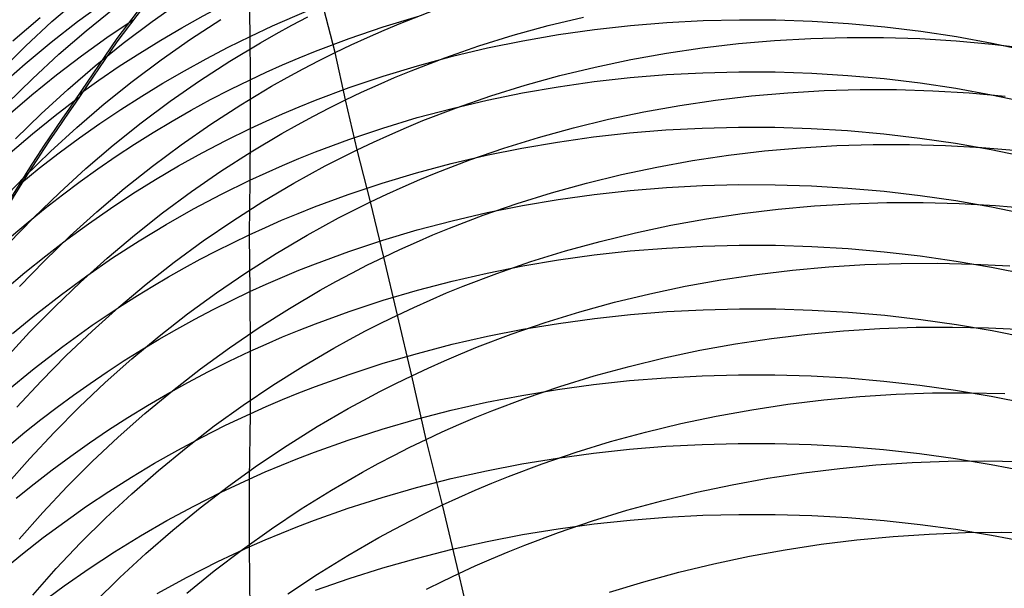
# Model space of a CAD drawing. Extents: x -383 to 1849, y -1185 to -529.
# Tile 185 of 256: x -376 to -363, y -926 to -918. Entities that reach past the tile are written whole.
import ezdxf

# ---------------------------------------------------------------- set-up
doc = ezdxf.new("R2010")
doc.units = 0
doc.layers.add('PREDEFINITO', color=7, linetype='CONTINUOUS')

msp = doc.modelspace()

# ---------------------------------------------------------------- linework, layer by layer
at = {"layer": 'PREDEFINITO'}
for p, q in [((-374.047, -917.692, 601.082), (-374.637, -918.477, 602.474)), ((-374.047, -917.736, 601.082), (-374.637, -918.52, 602.474)), ((-375.515, -918.248, 554.332), (-375.147, -917.929, 554.286)), ((-372.849, -917.833, 604.134), (-372.838, -918.411, 606.06)), ((-375.168, -918.248, 599.898), (-374.801, -917.98, 599.967)), ((-375.052, -918.372, 552.319), (-374.673, -918.066, 552.271)), ((-374.162, -918.247, 550.261), (-373.764, -917.968, 550.216)), ((-371.688, -918.666, 544.193), (-371.84, -918.074, 546.141)), ((-376.043, -918.509, 597.8), (-375.675, -918.193, 597.876)), ((-374.772, -918.461, 601.893), (-374.419, -918.223, 601.959)), ((-373.641, -918.485, 548.256), (-373.234, -918.22, 548.211)), ((-372.272, -918.295, 546.176), (-372.057, -918.183, 546.158)), ((-371.038, -918.319, 608.204), (-370.573, -918.177, 608.248)), ((-370.8, -918.269, 544.131), (-370.346, -918.093, 544.107)), ((-368.807, -918.301, 542.124), (-368.331, -918.185, 542.119)), ((-366.712, -918.234, 610.334), (-366.22, -918.222, 610.33)), ((-366.22, -918.222, 610.33), (-365.728, -918.225, 610.32)), ((-375.874, -918.579, 554.38), (-375.515, -918.248, 554.332)), ((-375.527, -918.527, 599.826), (-375.168, -918.248, 599.898)), ((-374.551, -918.54, 550.309), (-374.162, -918.247, 550.261)), ((-372.485, -918.412, 546.196), (-372.272, -918.295, 546.176)), ((-371.498, -918.476, 608.155), (-371.038, -918.319, 608.204)), ((-371.025, -918.362, 544.145), (-370.8, -918.269, 544.131)), ((-369.278, -918.431, 542.134), (-368.807, -918.301, 542.124)), ((-368.666, -918.423, 610.295), (-368.18, -918.355, 610.313)), ((-368.18, -918.355, 610.313), (-367.693, -918.3, 610.326)), ((-367.693, -918.3, 610.326), (-367.203, -918.26, 610.333)), ((-367.203, -918.26, 610.333), (-366.712, -918.234, 610.334)), ((-365.728, -918.225, 610.32), (-365.237, -918.242, 610.304)), ((-365.237, -918.242, 610.304), (-364.746, -918.273, 610.283)), ((-364.746, -918.273, 610.283), (-364.257, -918.318, 610.257)), ((-364.257, -918.318, 610.257), (-363.769, -918.377, 610.225)), ((-375.421, -918.689, 552.369), (-375.052, -918.372, 552.319)), ((-374.637, -918.477, 602.474), (-375.203, -919.306, 603.84)), ((-375.118, -918.71, 601.824), (-374.772, -918.461, 601.893)), ((-374.04, -918.764, 548.305), (-373.641, -918.485, 548.256)), ((-372.838, -918.411, 606.06), (-372.837, -919.033, 607.974)), ((-372.696, -918.532, 546.216), (-372.485, -918.412, 546.196)), ((-371.951, -918.647, 608.1), (-371.498, -918.476, 608.155)), ((-371.469, -918.561, 544.175), (-371.248, -918.46, 544.159)), ((-371.248, -918.46, 544.159), (-371.025, -918.362, 544.145)), ((-369.744, -918.577, 542.149), (-369.278, -918.431, 542.134)), ((-369.148, -918.507, 610.271), (-368.666, -918.423, 610.295)), ((-365.745, -918.502, 540.239), (-365.254, -918.474, 540.264)), ((-365.254, -918.474, 540.264), (-364.763, -918.46, 540.293)), ((-364.763, -918.46, 540.293), (-364.272, -918.461, 540.327)), ((-364.272, -918.461, 540.327), (-363.781, -918.476, 540.366)), ((-363.781, -918.476, 540.366), (-363.291, -918.506, 540.41)), ((-363.769, -918.377, 610.225), (-363.285, -918.45, 610.188)), ((-363.285, -918.45, 610.188), (-362.803, -918.538, 610.145)), ((-376.222, -918.921, 554.431), (-375.874, -918.579, 554.38)), ((-375.877, -918.816, 599.751), (-375.527, -918.527, 599.826)), ((-374.637, -918.52, 602.474), (-375.203, -919.349, 603.84)), ((-374.93, -918.845, 550.361), (-374.551, -918.54, 550.309)), ((-373.112, -918.782, 546.26), (-372.696, -918.532, 546.216)), ((-371.688, -918.666, 544.193), (-371.469, -918.561, 544.175)), ((-370.205, -918.737, 542.169), (-369.744, -918.577, 542.149)), ((-370.102, -918.716, 610.207), (-369.627, -918.604, 610.242)), ((-369.627, -918.604, 610.242), (-369.148, -918.507, 610.271)), ((-367.208, -918.673, 540.195), (-366.723, -918.602, 540.205)), ((-366.723, -918.602, 540.205), (-366.235, -918.544, 540.219)), ((-366.235, -918.544, 540.219), (-365.745, -918.502, 540.239)), ((-363.291, -918.506, 540.41), (-362.803, -918.55, 540.458)), ((-362.803, -918.538, 610.145), (-362.325, -918.639, 610.097)), ((-362.803, -918.55, 540.458), (-362.317, -918.609, 540.51)), ((-375.779, -919.019, 552.422), (-375.421, -918.689, 552.369)), ((-375.456, -918.968, 601.752), (-375.118, -918.71, 601.824)), ((-372.397, -918.833, 608.04), (-372.175, -918.738, 608.071)), ((-372.175, -918.738, 608.071), (-371.951, -918.647, 608.1)), ((-371.905, -918.774, 544.211), (-371.688, -918.666, 544.193)), ((-371.548, -919.307, 542.259), (-371.688, -918.666, 544.193)), ((-370.659, -918.912, 542.194), (-370.205, -918.737, 542.169)), ((-370.573, -918.843, 610.166), (-370.102, -918.716, 610.207)), ((-367.691, -918.76, 540.19), (-367.208, -918.673, 540.195)), ((-376.218, -919.116, 599.673), (-375.877, -918.816, 599.751)), ((-375.3, -919.163, 550.416), (-374.93, -918.845, 550.361)), ((-374.429, -919.056, 548.357), (-374.04, -918.764, 548.305)), ((-373.52, -919.047, 546.309), (-373.112, -918.782, 546.26)), ((-372.618, -918.931, 608.008), (-372.397, -918.833, 608.04)), ((-372.334, -919.003, 544.251), (-372.12, -918.887, 544.231)), ((-372.12, -918.887, 544.231), (-371.905, -918.774, 544.211)), ((-371.038, -918.984, 610.119), (-370.573, -918.843, 610.166)), ((-368.647, -918.976, 540.196), (-368.171, -918.861, 540.19)), ((-368.171, -918.861, 540.19), (-367.691, -918.76, 540.19)), ((-376.127, -919.36, 552.477), (-375.779, -919.019, 552.422)), ((-375.786, -919.236, 601.677), (-375.456, -918.968, 601.752)), ((-372.837, -919.033, 607.974), (-372.618, -918.931, 608.008)), ((-372.545, -919.122, 544.273), (-372.334, -919.003, 544.251)), ((-371.497, -919.139, 610.067), (-371.038, -918.984, 610.119)), ((-371.107, -919.102, 542.224), (-370.884, -919.005, 542.209)), ((-370.884, -919.005, 542.209), (-370.659, -918.912, 542.194)), ((-369.118, -919.107, 540.206), (-368.647, -918.976, 540.196)), ((-368.186, -919.059, 612.229), (-367.698, -919.004, 612.243)), ((-367.698, -919.004, 612.243), (-367.209, -918.964, 612.251)), ((-367.209, -918.964, 612.251), (-366.718, -918.938, 612.252)), ((-366.718, -918.938, 612.252), (-366.227, -918.926, 612.248)), ((-366.227, -918.926, 612.248), (-365.736, -918.928, 612.239)), ((-365.736, -918.928, 612.239), (-365.244, -918.944, 612.223)), ((-365.244, -918.944, 612.223), (-364.754, -918.974, 612.202)), ((-364.754, -918.974, 612.202), (-364.265, -919.018, 612.174)), ((-364.265, -919.018, 612.174), (-363.778, -919.077, 612.141)), ((-374.808, -919.36, 548.413), (-374.429, -919.056, 548.357)), ((-373.918, -919.325, 546.361), (-373.52, -919.047, 546.309)), ((-373.105, -919.165, 607.93), (-372.837, -919.033, 607.974)), ((-372.961, -919.372, 544.32), (-372.545, -919.122, 544.273)), ((-372.837, -919.033, 607.974), (-372.837, -919.693, 609.875)), ((-371.951, -919.309, 610.009), (-371.497, -919.139, 610.067)), ((-371.329, -919.202, 542.241), (-371.107, -919.102, 542.224)), ((-369.584, -919.252, 540.222), (-369.118, -919.107, 540.206)), ((-369.153, -919.211, 612.184), (-368.671, -919.128, 612.21)), ((-368.671, -919.128, 612.21), (-368.186, -919.059, 612.229)), ((-363.778, -919.077, 612.141), (-363.294, -919.149, 612.103)), ((-363.294, -919.149, 612.103), (-362.813, -919.235, 612.058)), ((-376.108, -919.513, 601.599), (-375.786, -919.236, 601.677)), ((-375.659, -919.492, 550.473), (-375.3, -919.163, 550.416)), ((-375.47, -919.516, 603.65), (-375.155, -919.275, 603.723)), ((-373.37, -919.302, 607.885), (-373.105, -919.165, 607.93)), ((-371.548, -919.307, 542.259), (-371.329, -919.202, 542.241)), ((-370.045, -919.412, 540.243), (-369.584, -919.252, 540.222)), ((-369.631, -919.308, 612.153), (-369.153, -919.211, 612.184)), ((-366.544, -919.308, 538.294), (-366.057, -919.251, 538.309)), ((-366.057, -919.251, 538.309), (-365.568, -919.208, 538.331)), ((-365.568, -919.208, 538.331), (-365.077, -919.18, 538.357)), ((-365.077, -919.18, 538.357), (-364.587, -919.166, 538.388)), ((-364.587, -919.166, 538.388), (-364.096, -919.166, 538.425)), ((-364.096, -919.166, 538.425), (-363.606, -919.181, 538.466)), ((-363.606, -919.181, 538.466), (-363.117, -919.21, 538.513)), ((-363.117, -919.21, 538.513), (-362.629, -919.253, 538.564)), ((-362.813, -919.235, 612.058), (-362.335, -919.335, 612.008)), ((-375.178, -919.677, 548.472), (-374.808, -919.36, 548.413)), ((-374.307, -919.615, 546.417), (-373.918, -919.325, 546.361)), ((-373.633, -919.445, 607.837), (-373.37, -919.302, 607.885)), ((-373.369, -919.636, 544.372), (-372.961, -919.372, 544.32)), ((-372.397, -919.494, 609.945), (-372.175, -919.4, 609.978)), ((-372.175, -919.4, 609.978), (-371.951, -919.309, 610.009)), ((-371.981, -919.526, 542.299), (-371.765, -919.415, 542.279)), ((-371.765, -919.415, 542.279), (-371.548, -919.307, 542.259)), ((-371.388, -919.98, 540.338), (-371.548, -919.307, 542.259)), ((-370.576, -919.545, 612.072), (-370.106, -919.42, 612.115)), ((-370.5, -919.586, 540.269), (-370.045, -919.412, 540.243)), ((-370.106, -919.42, 612.115), (-369.631, -919.308, 612.153)), ((-367.512, -919.466, 538.278), (-367.029, -919.38, 538.283)), ((-367.029, -919.38, 538.283), (-366.544, -919.308, 538.294)), ((-376.007, -919.833, 550.534), (-375.659, -919.492, 550.473)), ((-375.778, -919.765, 603.575), (-375.47, -919.516, 603.65)), ((-373.892, -919.593, 607.787), (-373.633, -919.445, 607.837)), ((-372.618, -919.591, 609.911), (-372.397, -919.494, 609.945)), ((-372.194, -919.641, 542.321), (-371.981, -919.526, 542.299)), ((-371.041, -919.686, 612.023), (-370.576, -919.545, 612.072)), ((-367.991, -919.567, 538.278), (-367.512, -919.466, 538.278)), ((-375.537, -920.005, 548.535), (-375.178, -919.677, 548.472)), ((-374.686, -919.919, 546.477), (-374.307, -919.615, 546.417)), ((-374.147, -919.746, 607.735), (-373.892, -919.593, 607.787)), ((-373.767, -919.912, 544.428), (-373.369, -919.636, 544.372)), ((-372.837, -919.693, 609.875), (-372.618, -919.591, 609.911)), ((-372.406, -919.76, 542.344), (-372.194, -919.641, 542.321)), ((-371.5, -919.84, 611.967), (-371.041, -919.686, 612.023)), ((-370.948, -919.776, 540.301), (-370.724, -919.679, 540.284)), ((-370.724, -919.679, 540.284), (-370.5, -919.586, 540.269)), ((-368.937, -919.813, 538.294), (-368.466, -919.683, 538.283)), ((-368.466, -919.683, 538.283), (-367.991, -919.567, 538.278)), ((-367.217, -919.712, 614.151), (-366.727, -919.686, 614.154)), ((-366.727, -919.686, 614.154), (-366.235, -919.673, 614.15)), ((-366.235, -919.673, 614.15), (-365.743, -919.675, 614.14)), ((-365.743, -919.675, 614.14), (-365.251, -919.691, 614.124)), ((-376.08, -920.022, 603.498), (-375.778, -919.765, 603.575)), ((-374.4, -919.905, 607.682), (-374.147, -919.746, 607.735)), ((-373.163, -919.853, 609.819), (-372.837, -919.693, 609.875)), ((-372.837, -919.693, 609.875), (-372.838, -920.391, 611.764)), ((-372.822, -920.009, 542.394), (-372.406, -919.76, 542.344)), ((-371.169, -919.876, 540.319), (-370.948, -919.776, 540.301)), ((-369.404, -919.958, 538.31), (-368.937, -919.813, 538.294)), ((-368.68, -919.876, 614.107), (-368.195, -919.807, 614.128)), ((-368.195, -919.807, 614.128), (-367.707, -919.753, 614.142)), ((-367.707, -919.753, 614.142), (-367.217, -919.712, 614.151)), ((-365.251, -919.691, 614.124), (-364.761, -919.72, 614.102)), ((-364.761, -919.72, 614.102), (-364.271, -919.764, 614.075)), ((-364.271, -919.764, 614.075), (-363.784, -919.821, 614.041)), ((-375.056, -920.234, 546.541), (-374.686, -919.919, 546.477)), ((-374.648, -920.068, 607.626), (-374.4, -919.905, 607.682)), ((-374.157, -920.202, 544.488), (-373.767, -919.912, 544.428)), ((-373.485, -920.021, 609.759), (-373.163, -919.853, 609.819)), ((-371.953, -920.009, 611.906), (-371.5, -919.84, 611.967)), ((-371.388, -919.98, 540.338), (-371.169, -919.876, 540.319)), ((-369.163, -919.958, 614.079), (-368.68, -919.876, 614.107)), ((-365.882, -919.996, 536.413), (-365.394, -919.953, 536.435)), ((-365.394, -919.953, 536.435), (-364.904, -919.923, 536.463)), ((-364.904, -919.923, 536.463), (-364.414, -919.908, 536.496)), ((-364.414, -919.908, 536.496), (-363.924, -919.908, 536.535)), ((-363.924, -919.908, 536.535), (-363.435, -919.922, 536.578)), ((-363.784, -919.821, 614.041), (-363.299, -919.892, 614.001)), ((-363.435, -919.922, 536.578), (-362.946, -919.949, 536.628)), ((-363.299, -919.892, 614.001), (-362.818, -919.977, 613.955)), ((-362.946, -919.949, 536.628), (-362.459, -919.992, 536.682)), ((-375.886, -920.344, 548.601), (-375.537, -920.005, 548.535)), ((-374.894, -920.237, 607.569), (-374.648, -920.068, 607.626)), ((-373.803, -920.198, 609.696), (-373.485, -920.021, 609.759)), ((-373.23, -920.27, 542.449), (-372.822, -920.009, 542.394)), ((-372.177, -920.099, 611.873), (-371.953, -920.009, 611.906)), ((-371.606, -920.087, 540.358), (-371.388, -919.98, 540.338)), ((-371.208, -920.684, 538.432), (-371.388, -919.98, 540.338)), ((-370.116, -920.166, 614.006), (-369.641, -920.055, 614.046)), ((-369.864, -920.117, 538.332), (-369.404, -919.958, 538.31)), ((-369.641, -920.055, 614.046), (-369.163, -919.958, 614.079)), ((-366.854, -920.127, 536.385), (-366.369, -920.054, 536.396)), ((-366.369, -920.054, 536.396), (-365.882, -919.996, 536.413)), ((-362.818, -919.977, 613.955), (-362.339, -920.076, 613.903)), ((-374.537, -920.504, 544.552), (-374.157, -920.202, 544.488)), ((-374.115, -920.382, 609.63), (-373.803, -920.198, 609.696)), ((-372.62, -920.29, 611.802), (-372.399, -920.193, 611.838)), ((-372.399, -920.193, 611.838), (-372.177, -920.099, 611.873)), ((-372.035, -920.313, 540.403), (-371.822, -920.199, 540.38)), ((-371.822, -920.199, 540.38), (-371.606, -920.087, 540.358)), ((-370.586, -920.291, 613.96), (-370.116, -920.166, 614.006)), ((-370.319, -920.291, 538.36), (-369.864, -920.117, 538.332)), ((-367.815, -920.315, 536.379), (-367.336, -920.213, 536.379)), ((-367.336, -920.213, 536.379), (-366.854, -920.127, 536.385)), ((-376.224, -920.694, 548.67), (-375.886, -920.344, 548.601)), ((-375.415, -920.56, 546.608), (-375.056, -920.234, 546.541)), ((-375.135, -920.41, 607.509), (-374.894, -920.237, 607.569)), ((-373.629, -920.545, 542.508), (-373.23, -920.27, 542.449)), ((-372.838, -920.391, 611.764), (-372.62, -920.29, 611.802)), ((-372.247, -920.432, 540.428), (-372.035, -920.313, 540.403)), ((-371.051, -920.43, 613.908), (-370.586, -920.291, 613.96)), ((-370.544, -920.384, 538.376), (-370.319, -920.291, 538.36)), ((-368.29, -920.43, 536.385), (-367.815, -920.315, 536.379)), ((-375.373, -920.588, 607.448), (-375.135, -920.41, 607.509)), ((-374.423, -920.573, 609.56), (-374.115, -920.382, 609.63)), ((-373.223, -920.579, 611.694), (-372.838, -920.391, 611.764)), ((-372.838, -920.391, 611.764), (-372.849, -921.13, 613.636)), ((-372.663, -920.679, 540.48), (-372.247, -920.432, 540.428)), ((-371.511, -920.584, 613.85), (-371.051, -920.43, 613.908)), ((-370.988, -920.58, 538.412), (-370.767, -920.48, 538.393)), ((-370.767, -920.48, 538.393), (-370.544, -920.384, 538.376)), ((-368.761, -920.561, 536.396), (-368.29, -920.43, 536.385)), ((-367.209, -920.489, 616.041), (-366.719, -920.463, 616.044)), ((-366.719, -920.463, 616.044), (-366.227, -920.451, 616.04)), ((-366.227, -920.451, 616.04), (-365.736, -920.452, 616.03)), ((-365.736, -920.452, 616.03), (-365.245, -920.468, 616.014)), ((-365.245, -920.468, 616.014), (-364.754, -920.497, 615.992)), ((-375.764, -920.898, 546.679), (-375.415, -920.56, 546.608)), ((-375.607, -920.771, 607.385), (-375.373, -920.588, 607.448)), ((-374.907, -920.818, 544.621), (-374.537, -920.504, 544.552)), ((-374.725, -920.773, 609.488), (-374.423, -920.573, 609.56)), ((-374.019, -920.833, 542.572), (-373.629, -920.545, 542.508)), ((-373.601, -920.779, 611.618), (-373.223, -920.579, 611.694)), ((-371.964, -920.751, 613.785), (-371.511, -920.584, 613.85)), ((-371.208, -920.684, 538.432), (-370.988, -920.58, 538.412)), ((-369.226, -920.705, 536.413), (-368.761, -920.561, 536.396)), ((-368.671, -920.651, 615.993), (-368.186, -920.583, 616.015)), ((-368.186, -920.583, 616.015), (-367.698, -920.529, 616.031)), ((-367.698, -920.529, 616.031), (-367.209, -920.489, 616.041)), ((-364.754, -920.497, 615.992), (-364.265, -920.54, 615.963)), ((-364.265, -920.54, 615.963), (-363.779, -920.597, 615.927)), ((-363.779, -920.597, 615.927), (-363.294, -920.668, 615.886)), ((-373.072, -920.94, 540.538), (-372.663, -920.679, 540.48)), ((-372.188, -920.841, 613.75), (-371.964, -920.751, 613.785)), ((-371.426, -920.791, 538.454), (-371.208, -920.684, 538.432)), ((-371.03, -921.43, 536.541), (-371.208, -920.684, 538.432)), ((-369.687, -920.865, 536.436), (-369.226, -920.705, 536.413)), ((-369.631, -920.829, 615.929), (-369.153, -920.733, 615.964)), ((-369.153, -920.733, 615.964), (-368.671, -920.651, 615.993)), ((-365.696, -920.783, 534.535), (-365.208, -920.739, 534.559)), ((-365.208, -920.739, 534.559), (-364.719, -920.709, 534.588)), ((-364.719, -920.709, 534.588), (-364.229, -920.694, 534.623)), ((-364.229, -920.694, 534.623), (-363.739, -920.692, 534.664)), ((-363.739, -920.692, 534.664), (-363.25, -920.705, 534.71)), ((-363.294, -920.668, 615.886), (-362.813, -920.752, 615.838)), ((-363.25, -920.705, 534.71), (-362.761, -920.732, 534.762)), ((-362.813, -920.752, 615.838), (-362.335, -920.85, 615.784)), ((-362.761, -920.732, 534.762), (-362.275, -920.773, 534.82)), ((-375.838, -920.958, 607.321), (-375.607, -920.771, 607.385)), ((-375.267, -921.143, 544.693), (-374.907, -920.818, 544.621)), ((-375.022, -920.979, 609.413), (-374.725, -920.773, 609.488)), ((-374.399, -921.133, 542.64), (-374.019, -920.833, 542.572)), ((-373.973, -920.99, 611.538), (-373.601, -920.779, 611.618)), ((-372.41, -920.933, 613.714), (-372.188, -920.841, 613.75)), ((-371.641, -920.902, 538.477), (-371.426, -920.791, 538.454)), ((-370.141, -921.039, 536.465), (-369.687, -920.865, 536.436)), ((-370.106, -920.939, 615.887), (-369.631, -920.829, 615.929)), ((-366.668, -920.914, 534.505), (-366.183, -920.842, 534.517)), ((-366.183, -920.842, 534.517), (-365.696, -920.783, 534.535)), ((-376.101, -921.247, 546.754), (-375.764, -920.898, 546.679)), ((-376.064, -921.15, 607.254), (-375.838, -920.958, 607.321)), ((-375.314, -921.192, 609.335), (-375.022, -920.979, 609.413)), ((-374.337, -921.211, 611.453), (-373.973, -920.99, 611.538)), ((-373.471, -921.213, 540.601), (-373.072, -920.94, 540.538)), ((-372.63, -921.03, 613.676), (-372.41, -920.933, 613.714)), ((-372.067, -921.135, 538.527), (-371.855, -921.017, 538.501)), ((-371.855, -921.017, 538.501), (-371.641, -920.902, 538.477)), ((-370.576, -921.064, 615.839), (-370.106, -920.939, 615.887)), ((-367.628, -921.102, 534.498), (-367.15, -921.001, 534.498)), ((-367.15, -921.001, 534.498), (-366.668, -920.914, 534.505)), ((-375.616, -921.48, 544.769), (-375.267, -921.143, 544.693)), ((-374.769, -921.445, 542.712), (-374.399, -921.133, 542.64)), ((-373.071, -921.236, 613.594), (-372.849, -921.13, 613.636)), ((-372.849, -921.13, 613.636), (-372.63, -921.03, 613.676)), ((-372.849, -921.13, 613.636), (-372.838, -921.896, 615.497)), ((-372.484, -921.382, 538.583), (-372.067, -921.135, 538.527)), ((-371.041, -921.202, 615.784), (-370.576, -921.064, 615.839)), ((-370.589, -921.227, 536.5), (-370.366, -921.131, 536.482)), ((-370.366, -921.131, 536.482), (-370.141, -921.039, 536.465)), ((-368.103, -921.218, 534.504), (-367.628, -921.102, 534.498)), ((-375.6, -921.413, 609.254), (-375.314, -921.192, 609.335)), ((-374.695, -921.442, 611.364), (-374.337, -921.211, 611.453)), ((-373.861, -921.5, 540.669), (-373.471, -921.213, 540.601)), ((-373.291, -921.346, 613.55), (-373.071, -921.236, 613.594)), ((-371.5, -921.354, 615.722), (-371.041, -921.202, 615.784)), ((-370.811, -921.327, 536.52), (-370.589, -921.227, 536.5)), ((-368.574, -921.348, 534.515), (-368.103, -921.218, 534.504)), ((-367.207, -921.308, 617.912), (-366.717, -921.282, 617.915)), ((-366.717, -921.282, 617.915), (-366.225, -921.27, 617.912)), ((-366.225, -921.27, 617.912), (-365.734, -921.271, 617.902)), ((-365.734, -921.271, 617.902), (-365.243, -921.286, 617.886)), ((-375.88, -921.64, 609.171), (-375.6, -921.413, 609.254)), ((-373.51, -921.46, 613.504), (-373.291, -921.346, 613.55)), ((-372.892, -921.642, 538.644), (-372.484, -921.382, 538.583)), ((-371.953, -921.521, 615.654), (-371.5, -921.354, 615.722)), ((-371.03, -921.43, 536.541), (-370.811, -921.327, 536.52)), ((-369.04, -921.492, 534.533), (-368.574, -921.348, 534.515)), ((-368.669, -921.469, 617.861), (-368.184, -921.401, 617.885)), ((-368.184, -921.401, 617.885), (-367.697, -921.348, 617.902)), ((-367.697, -921.348, 617.902), (-367.207, -921.308, 617.912)), ((-365.243, -921.286, 617.886), (-364.753, -921.315, 617.863)), ((-364.753, -921.315, 617.863), (-364.264, -921.358, 617.833)), ((-364.264, -921.358, 617.833), (-363.777, -921.414, 617.796)), ((-363.777, -921.414, 617.796), (-363.293, -921.484, 617.754)), ((-375.955, -921.827, 544.848), (-375.616, -921.48, 544.769)), ((-375.129, -921.768, 542.789), (-374.769, -921.445, 542.712)), ((-375.045, -921.684, 611.271), (-374.695, -921.442, 611.364)), ((-374.241, -921.799, 540.741), (-373.861, -921.5, 540.669)), ((-373.725, -921.577, 613.457), (-373.51, -921.46, 613.504)), ((-372.177, -921.609, 615.617), (-371.953, -921.521, 615.654)), ((-371.463, -921.648, 536.589), (-371.248, -921.537, 536.564)), ((-371.248, -921.537, 536.564), (-371.03, -921.43, 536.541)), ((-370.844, -922.214, 534.667), (-371.03, -921.43, 536.541)), ((-369.63, -921.646, 617.794), (-369.151, -921.55, 617.831)), ((-369.5, -921.651, 534.557), (-369.04, -921.492, 534.533)), ((-369.151, -921.55, 617.831), (-368.669, -921.469, 617.861)), ((-365.013, -921.563, 532.698), (-364.524, -921.532, 532.729)), ((-364.524, -921.532, 532.729), (-364.034, -921.516, 532.766)), ((-364.034, -921.516, 532.766), (-363.544, -921.514, 532.809)), ((-363.544, -921.514, 532.809), (-363.055, -921.525, 532.858)), ((-363.293, -921.484, 617.754), (-362.811, -921.567, 617.704)), ((-363.055, -921.525, 532.858), (-362.567, -921.551, 532.913)), ((-376.155, -921.873, 609.085), (-375.88, -921.64, 609.171)), ((-373.939, -921.698, 613.408), (-373.725, -921.577, 613.457)), ((-373.292, -921.915, 538.711), (-372.892, -921.642, 538.644)), ((-372.399, -921.702, 615.579), (-372.177, -921.609, 615.617)), ((-371.677, -921.762, 536.614), (-371.463, -921.648, 536.589)), ((-370.104, -921.755, 617.75), (-369.63, -921.646, 617.794)), ((-369.955, -921.824, 534.587), (-369.5, -921.651, 534.557)), ((-366.473, -921.739, 532.641), (-365.988, -921.666, 532.654)), ((-365.988, -921.666, 532.654), (-365.502, -921.607, 532.673)), ((-365.502, -921.607, 532.673), (-365.013, -921.563, 532.698)), ((-362.811, -921.567, 617.704), (-362.334, -921.664, 617.648)), ((-375.478, -922.102, 542.869), (-375.129, -921.768, 542.789)), ((-375.388, -921.935, 611.173), (-375.045, -921.684, 611.271)), ((-374.612, -922.109, 540.818), (-374.241, -921.799, 540.741)), ((-374.15, -921.822, 613.358), (-373.939, -921.698, 613.408)), ((-372.838, -921.896, 615.497), (-372.62, -921.797, 615.539)), ((-372.62, -921.797, 615.539), (-372.399, -921.702, 615.579)), ((-371.889, -921.88, 536.642), (-371.677, -921.762, 536.614)), ((-370.574, -921.878, 617.699), (-370.104, -921.755, 617.75)), ((-366.955, -921.826, 532.634), (-366.473, -921.739, 532.641)), ((-375.723, -922.196, 611.072), (-375.388, -921.935, 611.173)), ((-374.566, -922.081, 613.252), (-374.359, -921.95, 613.306)), ((-374.359, -921.95, 613.306), (-374.15, -921.822, 613.358)), ((-373.683, -922.2, 538.782), (-373.292, -921.915, 538.711)), ((-373.09, -922.016, 615.447), (-372.838, -921.896, 615.497)), ((-372.838, -921.896, 615.497), (-372.836, -922.704, 617.342)), ((-372.306, -922.125, 536.7), (-371.889, -921.88, 536.642)), ((-371.039, -922.015, 617.641), (-370.574, -921.878, 617.699)), ((-370.403, -922.012, 534.624), (-370.18, -921.916, 534.605)), ((-370.18, -921.916, 534.605), (-369.955, -921.824, 534.587)), ((-367.909, -922.042, 532.639), (-367.434, -921.927, 532.633)), ((-367.434, -921.927, 532.633), (-366.955, -921.826, 532.634)), ((-374.972, -922.353, 613.141), (-374.566, -922.081, 613.252)), ((-373.338, -922.141, 615.394), (-373.09, -922.016, 615.447)), ((-371.498, -922.166, 617.577), (-371.039, -922.015, 617.641)), ((-370.624, -922.111, 534.645), (-370.403, -922.012, 534.624)), ((-368.38, -922.172, 532.651), (-367.909, -922.042, 532.639)), ((-376.05, -922.466, 610.966), (-375.723, -922.196, 611.072)), ((-375.817, -922.447, 542.954), (-375.478, -922.102, 542.869)), ((-374.972, -922.431, 540.899), (-374.612, -922.109, 540.818)), ((-374.064, -922.498, 538.859), (-373.683, -922.2, 538.782)), ((-373.585, -922.27, 615.339), (-373.338, -922.141, 615.394)), ((-372.715, -922.384, 536.765), (-372.306, -922.125, 536.7)), ((-371.951, -922.332, 617.505), (-371.498, -922.166, 617.577)), ((-371.062, -922.32, 534.691), (-370.844, -922.214, 534.667)), ((-370.844, -922.214, 534.667), (-370.624, -922.111, 534.645)), ((-370.651, -923.034, 532.809), (-370.844, -922.214, 534.667)), ((-368.846, -922.316, 532.67), (-368.38, -922.172, 532.651)), ((-368.181, -922.26, 619.735), (-367.693, -922.207, 619.753)), ((-367.693, -922.207, 619.753), (-367.204, -922.168, 619.764)), ((-367.204, -922.168, 619.764), (-366.713, -922.142, 619.767)), ((-366.713, -922.142, 619.767), (-366.221, -922.13, 619.764)), ((-366.221, -922.13, 619.764), (-365.729, -922.132, 619.754)), ((-365.729, -922.132, 619.754), (-365.237, -922.147, 619.737)), ((-365.237, -922.147, 619.737), (-364.747, -922.175, 619.714)), ((-364.747, -922.175, 619.714), (-364.257, -922.218, 619.683)), ((-373.828, -922.404, 615.282), (-373.585, -922.27, 615.339)), ((-372.175, -922.42, 617.467), (-371.951, -922.332, 617.505)), ((-371.277, -922.43, 534.716), (-371.062, -922.32, 534.691)), ((-369.306, -922.474, 532.695), (-368.846, -922.316, 532.67)), ((-369.149, -922.407, 619.678), (-368.667, -922.327, 619.71)), ((-368.667, -922.327, 619.71), (-368.181, -922.26, 619.735)), ((-364.257, -922.218, 619.683), (-363.77, -922.273, 619.645)), ((-363.77, -922.273, 619.645), (-363.285, -922.343, 619.601)), ((-363.285, -922.343, 619.601), (-362.804, -922.425, 619.55)), ((-376.144, -922.802, 543.042), (-375.817, -922.447, 542.954)), ((-375.368, -922.638, 613.024), (-374.972, -922.353, 613.141)), ((-375.322, -922.763, 540.985), (-374.972, -922.431, 540.899)), ((-374.068, -922.542, 615.223), (-373.828, -922.404, 615.282)), ((-373.115, -922.656, 536.835), (-372.715, -922.384, 536.765)), ((-372.397, -922.511, 617.427), (-372.175, -922.42, 617.467)), ((-371.491, -922.543, 534.743), (-371.277, -922.43, 534.716)), ((-369.761, -922.646, 532.726), (-369.306, -922.474, 532.695)), ((-369.628, -922.502, 619.639), (-369.149, -922.407, 619.678)), ((-365.789, -922.531, 530.811), (-365.302, -922.472, 530.831)), ((-365.302, -922.472, 530.831), (-364.813, -922.427, 530.858)), ((-364.813, -922.427, 530.858), (-364.323, -922.396, 530.891)), ((-364.323, -922.396, 530.891), (-363.832, -922.38, 530.93)), ((-363.832, -922.38, 530.93), (-363.342, -922.377, 530.976)), ((-363.342, -922.377, 530.976), (-362.852, -922.388, 531.027)), ((-362.852, -922.388, 531.027), (-362.364, -922.412, 531.085)), ((-362.804, -922.425, 619.55), (-362.326, -922.521, 619.492)), ((-374.435, -922.808, 538.94), (-374.064, -922.498, 538.859)), ((-374.305, -922.685, 615.162), (-374.068, -922.542, 615.223)), ((-372.836, -922.704, 617.342), (-372.618, -922.606, 617.385)), ((-372.618, -922.606, 617.385), (-372.397, -922.511, 617.427)), ((-371.703, -922.66, 534.771), (-371.491, -922.543, 534.743)), ((-370.573, -922.732, 619.54), (-370.103, -922.61, 619.593)), ((-370.103, -922.61, 619.593), (-369.628, -922.502, 619.639)), ((-366.758, -922.691, 530.79), (-366.275, -922.604, 530.797)), ((-366.275, -922.604, 530.797), (-365.789, -922.531, 530.811)), ((-375.754, -922.935, 612.902), (-375.368, -922.638, 613.024)), ((-374.54, -922.831, 615.099), (-374.305, -922.685, 615.162)), ((-373.505, -922.941, 536.91), (-373.115, -922.656, 536.835)), ((-373.121, -922.839, 617.282), (-372.836, -922.704, 617.342)), ((-372.836, -922.704, 617.342), (-372.837, -923.549, 619.167)), ((-372.121, -922.904, 534.833), (-371.703, -922.66, 534.771)), ((-371.039, -922.867, 619.48), (-370.573, -922.732, 619.54)), ((-370.209, -922.833, 532.764), (-369.986, -922.738, 532.744)), ((-369.986, -922.738, 532.744), (-369.761, -922.646, 532.726)), ((-367.237, -922.792, 530.789), (-366.758, -922.691, 530.79)), ((-375.661, -923.106, 541.074), (-375.322, -922.763, 540.985)), ((-374.796, -923.128, 539.026), (-374.435, -922.808, 538.94)), ((-374.771, -922.983, 615.033), (-374.54, -922.831, 615.099)), ((-373.401, -922.979, 617.219), (-373.121, -922.839, 617.282)), ((-371.498, -923.017, 619.413), (-371.039, -922.867, 619.48)), ((-370.431, -922.932, 532.786), (-370.209, -922.833, 532.764)), ((-367.713, -922.908, 530.794), (-367.237, -922.792, 530.789)), ((-376.129, -923.244, 612.774), (-375.754, -922.935, 612.902)), ((-374.999, -923.138, 614.966), (-374.771, -922.983, 615.033)), ((-373.887, -923.237, 536.991), (-373.505, -922.941, 536.91)), ((-373.678, -923.126, 617.153), (-373.401, -922.979, 617.219)), ((-372.529, -923.162, 534.9), (-372.121, -922.904, 534.833)), ((-370.651, -923.034, 532.809), (-370.431, -922.932, 532.786)), ((-368.184, -923.037, 530.807), (-367.713, -922.908, 530.794)), ((-375.989, -923.459, 541.168), (-375.661, -923.106, 541.074)), ((-375.224, -923.297, 614.897), (-374.999, -923.138, 614.966)), ((-375.147, -923.46, 539.117), (-374.796, -923.128, 539.026)), ((-373.952, -923.278, 617.085), (-373.678, -923.126, 617.153)), ((-371.952, -923.18, 619.338), (-371.498, -923.017, 619.413)), ((-371.084, -923.25, 532.86), (-370.868, -923.14, 532.834)), ((-370.868, -923.14, 532.834), (-370.651, -923.034, 532.809)), ((-370.458, -923.896, 530.97), (-370.651, -923.034, 532.809)), ((-368.651, -923.18, 530.826), (-368.184, -923.037, 530.807)), ((-368.195, -923.154, 621.568), (-367.707, -923.101, 621.587)), ((-367.707, -923.101, 621.587), (-367.218, -923.061, 621.599)), ((-367.218, -923.061, 621.599), (-366.727, -923.035, 621.603)), ((-366.727, -923.035, 621.603), (-366.235, -923.022, 621.6)), ((-366.235, -923.022, 621.6), (-365.743, -923.023, 621.591)), ((-365.743, -923.023, 621.591), (-365.251, -923.037, 621.574)), ((-365.251, -923.037, 621.574), (-364.76, -923.065, 621.55)), ((-364.76, -923.065, 621.55), (-364.271, -923.106, 621.518)), ((-364.271, -923.106, 621.518), (-363.784, -923.161, 621.48)), ((-374.258, -923.545, 537.076), (-373.887, -923.237, 536.991)), ((-374.222, -923.436, 617.013), (-373.952, -923.278, 617.085)), ((-372.93, -923.432, 534.973), (-372.529, -923.162, 534.9)), ((-372.398, -923.358, 619.256), (-372.176, -923.267, 619.298)), ((-372.176, -923.267, 619.298), (-371.952, -923.18, 619.338)), ((-371.298, -923.363, 532.888), (-371.084, -923.25, 532.86)), ((-369.163, -923.3, 621.508), (-368.681, -923.22, 621.541)), ((-369.112, -923.338, 530.851), (-368.651, -923.18, 530.826)), ((-368.681, -923.22, 621.541), (-368.195, -923.154, 621.568)), ((-364.103, -923.285, 529.068), (-363.613, -923.267, 529.109)), ((-363.784, -923.161, 621.48), (-363.299, -923.228, 621.434)), ((-363.613, -923.267, 529.109), (-363.124, -923.264, 529.157)), ((-363.299, -923.228, 621.434), (-362.817, -923.31, 621.382)), ((-363.124, -923.264, 529.157), (-362.635, -923.274, 529.211)), ((-375.446, -923.461, 614.826), (-375.224, -923.297, 614.897)), ((-372.619, -923.451, 619.213), (-372.398, -923.358, 619.256)), ((-371.51, -923.479, 532.918), (-371.298, -923.363, 532.888)), ((-370.117, -923.502, 621.418), (-369.642, -923.394, 621.467)), ((-369.642, -923.394, 621.467), (-369.163, -923.3, 621.508)), ((-369.568, -923.51, 530.884), (-369.112, -923.338, 530.851)), ((-365.568, -923.421, 528.984), (-365.081, -923.361, 529.005)), ((-365.081, -923.361, 529.005), (-364.593, -923.316, 529.034)), ((-364.593, -923.316, 529.034), (-364.103, -923.285, 529.068)), ((-362.817, -923.31, 621.382), (-362.339, -923.404, 621.322)), ((-375.664, -923.628, 614.753), (-375.446, -923.461, 614.826)), ((-375.486, -923.802, 539.212), (-375.147, -923.46, 539.117)), ((-374.619, -923.864, 537.167), (-374.258, -923.545, 537.076)), ((-374.488, -923.599, 616.939), (-374.222, -923.436, 617.013)), ((-373.321, -923.714, 535.052), (-372.93, -923.432, 534.973)), ((-372.837, -923.549, 619.167), (-372.619, -923.451, 619.213)), ((-371.928, -923.722, 532.982), (-371.51, -923.479, 532.918)), ((-370.587, -923.623, 621.363), (-370.117, -923.502, 621.418)), ((-369.793, -923.601, 530.903), (-369.568, -923.51, 530.884)), ((-366.536, -923.581, 528.961), (-366.053, -923.494, 528.969)), ((-366.053, -923.494, 528.969), (-365.568, -923.421, 528.984)), ((-375.88, -923.799, 614.678), (-375.664, -923.628, 614.753)), ((-374.75, -923.768, 616.862), (-374.488, -923.599, 616.939)), ((-373.168, -923.705, 619.094), (-372.837, -923.549, 619.167)), ((-372.837, -923.549, 619.167), (-372.85, -924.433, 620.973)), ((-371.052, -923.757, 621.3), (-370.587, -923.623, 621.363)), ((-370.016, -923.696, 530.924), (-369.793, -923.601, 530.903)), ((-367.015, -923.682, 528.96), (-366.536, -923.581, 528.961)), ((-376.091, -923.974, 614.602), (-375.88, -923.799, 614.678)), ((-375.815, -924.154, 539.311), (-375.486, -923.802, 539.212)), ((-375.008, -923.942, 616.783), (-374.75, -923.768, 616.862)), ((-373.702, -924.008, 535.137), (-373.321, -923.714, 535.052)), ((-373.494, -923.868, 619.017), (-373.168, -923.705, 619.094)), ((-372.337, -923.978, 533.053), (-371.928, -923.722, 532.982)), ((-371.511, -923.906, 621.229), (-371.052, -923.757, 621.3)), ((-370.458, -923.896, 530.97), (-370.238, -923.794, 530.946)), ((-370.238, -923.794, 530.946), (-370.016, -923.696, 530.924)), ((-367.962, -923.926, 528.978), (-367.49, -923.797, 528.966)), ((-367.49, -923.797, 528.966), (-367.015, -923.682, 528.96)), ((-375.262, -924.121, 616.701), (-375.008, -923.942, 616.783)), ((-374.971, -924.194, 537.263), (-374.619, -923.864, 537.167)), ((-373.815, -924.04, 618.936), (-373.494, -923.868, 619.017)), ((-371.965, -924.068, 621.152), (-371.511, -923.906, 621.229)), ((-370.676, -924.002, 530.996), (-370.458, -923.896, 530.97)), ((-370.236, -924.782, 529.148), (-370.458, -923.896, 530.97)), ((-368.428, -924.069, 528.998), (-367.962, -923.926, 528.978)), ((-374.131, -924.219, 618.851), (-373.815, -924.04, 618.936)), ((-374.074, -924.314, 535.226), (-373.702, -924.008, 535.137)), ((-372.738, -924.246, 533.13), (-372.337, -923.978, 533.053)), ((-372.189, -924.154, 621.11), (-371.965, -924.068, 621.152)), ((-370.892, -924.111, 531.024), (-370.676, -924.002, 530.996)), ((-368.889, -924.226, 529.025), (-368.428, -924.069, 528.998)), ((-368.196, -924.081, 623.385), (-367.708, -924.028, 623.406)), ((-367.708, -924.028, 623.406), (-367.218, -923.989, 623.418)), ((-367.218, -923.989, 623.418), (-366.727, -923.963, 623.423)), ((-366.727, -923.963, 623.423), (-366.236, -923.95, 623.421)), ((-366.236, -923.95, 623.421), (-365.744, -923.951, 623.411)), ((-365.744, -923.951, 623.411), (-365.252, -923.965, 623.394)), ((-365.252, -923.965, 623.394), (-364.761, -923.992, 623.369)), ((-364.761, -923.992, 623.369), (-364.272, -924.032, 623.337)), ((-364.272, -924.032, 623.337), (-363.785, -924.086, 623.298)), ((-376.133, -924.515, 539.415), (-375.815, -924.154, 539.311)), ((-375.511, -924.305, 616.616), (-375.262, -924.121, 616.701)), ((-375.311, -924.534, 537.363), (-374.971, -924.194, 537.263)), ((-372.411, -924.243, 621.066), (-372.189, -924.154, 621.11)), ((-371.107, -924.223, 531.053), (-370.892, -924.111, 531.024)), ((-369.163, -924.227, 623.323), (-368.681, -924.147, 623.358)), ((-368.681, -924.147, 623.358), (-368.196, -924.081, 623.385)), ((-364.376, -924.241, 527.225), (-363.887, -924.208, 527.261)), ((-363.887, -924.208, 527.261), (-363.398, -924.19, 527.304)), ((-363.785, -924.086, 623.298), (-363.3, -924.153, 623.251)), ((-363.398, -924.19, 527.304), (-362.909, -924.185, 527.354)), ((-363.3, -924.153, 623.251), (-362.818, -924.233, 623.197)), ((-362.909, -924.185, 527.354), (-362.421, -924.194, 527.41)), ((-375.757, -924.494, 616.53), (-375.511, -924.305, 616.616)), ((-374.442, -924.406, 618.761), (-374.131, -924.219, 618.851)), ((-374.436, -924.631, 535.321), (-374.074, -924.314, 535.226)), ((-373.129, -924.527, 533.212), (-372.738, -924.246, 533.13)), ((-372.85, -924.433, 620.973), (-372.631, -924.336, 621.021)), ((-372.631, -924.336, 621.021), (-372.411, -924.243, 621.066)), ((-371.737, -924.581, 531.151), (-371.319, -924.339, 531.084)), ((-371.319, -924.339, 531.084), (-371.107, -924.223, 531.053)), ((-370.117, -924.426, 623.229), (-369.642, -924.32, 623.28)), ((-369.642, -924.32, 623.28), (-369.163, -924.227, 623.323)), ((-369.345, -924.397, 529.059), (-368.889, -924.226, 529.025)), ((-365.35, -924.347, 527.174), (-364.864, -924.287, 527.196)), ((-364.864, -924.287, 527.196), (-364.376, -924.241, 527.225)), ((-362.818, -924.233, 623.197), (-362.34, -924.326, 623.136)), ((-374.748, -924.6, 618.669), (-374.442, -924.406, 618.761)), ((-373.227, -924.61, 620.886), (-372.85, -924.433, 620.973)), ((-372.85, -924.433, 620.973), (-372.85, -925.348, 622.766)), ((-370.587, -924.546, 623.171), (-370.117, -924.426, 623.229)), ((-369.57, -924.488, 529.078), (-369.345, -924.397, 529.059)), ((-366.317, -924.508, 527.15), (-365.835, -924.42, 527.158)), ((-365.835, -924.42, 527.158), (-365.35, -924.347, 527.174)), ((-375.998, -924.688, 616.44), (-375.757, -924.494, 616.53)), ((-375.64, -924.884, 537.468), (-375.311, -924.534, 537.363)), ((-375.048, -924.8, 618.572), (-374.748, -924.6, 618.669)), ((-373.597, -924.796, 620.794), (-373.227, -924.61, 620.886)), ((-373.511, -924.82, 533.3), (-373.129, -924.527, 533.212)), ((-372.147, -924.835, 531.225), (-371.737, -924.581, 531.151)), ((-371.052, -924.679, 623.106), (-370.587, -924.546, 623.171)), ((-370.016, -924.68, 529.123), (-369.794, -924.582, 529.1)), ((-369.794, -924.582, 529.1), (-369.57, -924.488, 529.078)), ((-367.271, -924.724, 527.155), (-366.796, -924.609, 527.149)), ((-366.796, -924.609, 527.149), (-366.317, -924.508, 527.15)), ((-374.787, -924.958, 535.421), (-374.436, -924.631, 535.321)), ((-371.512, -924.826, 623.032), (-371.052, -924.679, 623.106)), ((-370.236, -924.782, 529.148), (-370.016, -924.68, 529.123)), ((-367.742, -924.853, 527.168), (-367.271, -924.724, 527.155)), ((-375.343, -925.008, 618.472), (-375.048, -924.8, 618.572)), ((-373.961, -924.993, 620.696), (-373.597, -924.796, 620.794)), ((-373.883, -925.124, 533.394), (-373.511, -924.82, 533.3)), ((-372.548, -925.103, 531.305), (-372.147, -924.835, 531.225)), ((-371.965, -924.987, 622.951), (-371.512, -924.826, 623.032)), ((-370.454, -924.887, 529.175), (-370.236, -924.782, 529.148)), ((-370.015, -925.707, 527.345), (-370.236, -924.782, 529.148)), ((-368.208, -924.996, 527.188), (-367.742, -924.853, 527.168)), ((-375.958, -925.243, 537.577), (-375.64, -924.884, 537.468)), ((-375.632, -925.223, 618.368), (-375.343, -925.008, 618.472)), ((-375.128, -925.296, 535.526), (-374.787, -924.958, 535.421)), ((-374.319, -925.2, 620.592), (-373.961, -924.993, 620.696)), ((-372.189, -925.072, 622.908), (-371.965, -924.987, 622.951)), ((-370.885, -925.107, 529.234), (-370.67, -924.995, 529.204)), ((-370.67, -924.995, 529.204), (-370.454, -924.887, 529.175)), ((-368.669, -925.153, 527.216), (-368.208, -924.996, 527.188)), ((-368.185, -925.039, 625.187), (-367.698, -924.987, 625.208)), ((-367.698, -924.987, 625.208), (-367.209, -924.948, 625.221)), ((-367.209, -924.948, 625.221), (-366.718, -924.922, 625.227)), ((-366.718, -924.922, 625.227), (-366.227, -924.91, 625.224)), ((-366.227, -924.91, 625.224), (-365.736, -924.911, 625.214)), ((-365.736, -924.911, 625.214), (-365.244, -924.924, 625.197)), ((-365.244, -924.924, 625.197), (-364.754, -924.951, 625.171)), ((-364.754, -924.951, 625.171), (-364.265, -924.991, 625.138)), ((-364.265, -924.991, 625.138), (-363.779, -925.044, 625.098)), ((-374.246, -925.438, 533.494), (-373.883, -925.124, 533.394)), ((-372.939, -925.382, 531.391), (-372.548, -925.103, 531.305)), ((-372.411, -925.161, 622.863), (-372.189, -925.072, 622.908)), ((-371.097, -925.222, 529.267), (-370.885, -925.107, 529.234)), ((-369.152, -925.183, 625.121), (-368.67, -925.105, 625.158)), ((-368.67, -925.105, 625.158), (-368.185, -925.039, 625.187)), ((-363.779, -925.044, 625.098), (-363.294, -925.11, 625.05)), ((-363.294, -925.11, 625.05), (-362.813, -925.19, 624.994)), ((-375.915, -925.444, 618.261), (-375.632, -925.223, 618.368)), ((-374.669, -925.415, 620.484), (-374.319, -925.2, 620.592)), ((-372.85, -925.348, 622.766), (-372.631, -925.253, 622.815)), ((-372.631, -925.253, 622.815), (-372.411, -925.161, 622.863)), ((-371.516, -925.463, 529.337), (-371.097, -925.222, 529.267)), ((-370.105, -925.381, 625.024), (-369.631, -925.275, 625.077)), ((-369.631, -925.275, 625.077), (-369.152, -925.183, 625.121)), ((-369.124, -925.324, 527.252), (-368.669, -925.153, 527.216)), ((-365.118, -925.314, 525.388), (-364.632, -925.254, 525.412)), ((-364.632, -925.254, 525.412), (-364.143, -925.208, 525.443)), ((-364.143, -925.208, 525.443), (-363.654, -925.175, 525.481)), ((-363.654, -925.175, 525.481), (-363.165, -925.156, 525.526)), ((-363.165, -925.156, 525.526), (-362.676, -925.15, 525.578)), ((-362.813, -925.19, 624.994), (-362.335, -925.282, 624.931)), ((-362.676, -925.15, 525.578), (-362.187, -925.158, 525.637)), ((-375.458, -925.643, 535.636), (-375.128, -925.296, 535.526)), ((-373.322, -925.673, 531.484), (-372.939, -925.382, 531.391)), ((-373.062, -925.445, 622.716), (-372.85, -925.348, 622.766)), ((-372.85, -925.348, 622.766), (-372.837, -926.293, 624.543)), ((-370.575, -925.499, 624.964), (-370.105, -925.381, 625.024)), ((-369.349, -925.414, 527.272), (-369.124, -925.324, 527.252)), ((-366.086, -925.475, 525.363), (-365.603, -925.388, 525.372)), ((-365.603, -925.388, 525.372), (-365.118, -925.314, 525.388)), ((-376.192, -925.671, 618.151), (-375.915, -925.444, 618.261)), ((-375.013, -925.64, 620.37), (-374.669, -925.415, 620.484)), ((-374.597, -925.764, 533.599), (-374.246, -925.438, 533.494)), ((-373.273, -925.546, 622.664), (-373.062, -925.445, 622.716)), ((-371.926, -925.716, 529.413), (-371.516, -925.463, 529.337)), ((-371.04, -925.631, 624.896), (-370.575, -925.499, 624.964)), ((-369.795, -925.606, 527.319), (-369.573, -925.509, 527.294)), ((-369.573, -925.509, 527.294), (-369.349, -925.414, 527.272)), ((-366.565, -925.576, 525.361), (-366.086, -925.475, 525.363)), ((-375.776, -926, 535.751), (-375.458, -925.643, 535.636)), ((-375.349, -925.874, 620.252), (-375.013, -925.64, 620.37)), ((-373.694, -925.975, 531.582), (-373.322, -925.673, 531.484)), ((-373.688, -925.756, 622.555), (-373.273, -925.546, 622.664)), ((-371.499, -925.777, 624.819), (-371.04, -925.631, 624.896)), ((-370.015, -925.707, 527.345), (-369.795, -925.606, 527.319)), ((-367.04, -925.691, 525.367), (-366.565, -925.576, 525.361)), ((-374.939, -926.099, 533.709), (-374.597, -925.764, 533.599)), ((-374.095, -925.978, 622.438), (-373.688, -925.756, 622.555)), ((-372.327, -925.982, 529.497), (-371.926, -925.716, 529.413)), ((-371.952, -925.936, 624.735), (-371.499, -925.777, 624.819)), ((-370.233, -925.812, 527.373), (-370.015, -925.707, 527.345)), ((-369.787, -926.669, 525.562), (-370.015, -925.707, 527.345)), ((-367.512, -925.819, 525.38), (-367.04, -925.691, 525.367)), ((-375.678, -926.117, 620.129), (-375.349, -925.874, 620.252)), ((-370.45, -925.92, 527.403), (-370.233, -925.812, 527.373)), ((-367.978, -925.962, 525.401), (-367.512, -925.819, 525.38))]:
    msp.add_line(p, q, dxfattribs=at)
at = {"layer": 'PREDEFINITO', "extrusion": (0.001264, -0.042708, -0.999087)}
msp.add_arc((-393.293, 939.726, -529.101), 14.997, 125.1953, 297.2997, dxfattribs=at)
at = {"layer": 'PREDEFINITO', "extrusion": (-0.016803, 0.114563, -0.993274)}
msp.add_arc((496.771, -791.198, -678.875), 14.942, 95.8433, 275.2787, dxfattribs=at)
at = {"layer": 'PREDEFINITO', "extrusion": (0.015277, -0.101694, -0.994698)}
msp.add_arc((-499.684, 916.777, -471.784), 14.997, 132.055, 314.6366, dxfattribs=at)
at = {"layer": 'PREDEFINITO', "extrusion": (-0.016824, 0.171811, -0.984986)}
msp.add_arc((454.776, -773.055, -732.399), 14.961, 82.6511, 280.1, dxfattribs=at)
at = {"layer": 'PREDEFINITO', "extrusion": (-0.016915, 0.074595, -0.99707)}
msp.add_arc((562.034, -776.588, -640.448), 14.938, 107.3243, 274.6342, dxfattribs=at)
at = {"layer": 'PREDEFINITO', "extrusion": (-0.016833, 0.307513, -0.951395)}
msp.add_arc((416.425, -680.201, -850.74), 14.979, 55.839, 295.273, dxfattribs=at)
at = {"layer": 'PREDEFINITO', "extrusion": (-0.016807, 0.326121, -0.945179)}
msp.add_arc((413.543, -664.593, -866.082), 14.974, 51.6841, 297.6499, dxfattribs=at)
at = {"layer": 'PREDEFINITO', "extrusion": (0.825009, 0.184744, 0.534069)}
for centre in [(-856.401, 793.365, -156.889), (-856.443, 793.37, -156.897)]:
    msp.add_arc(centre, 45.876, 25.8095, 44.2671, dxfattribs=at)
at = {"layer": 'PREDEFINITO', "extrusion": (-0.016823, 0.381611, -0.92417)}
msp.add_arc((406.837, -614.667, -910.35), 14.962, 305.7137, 39.0797, dxfattribs=at)

doc.saveas('drawing.dxf')
